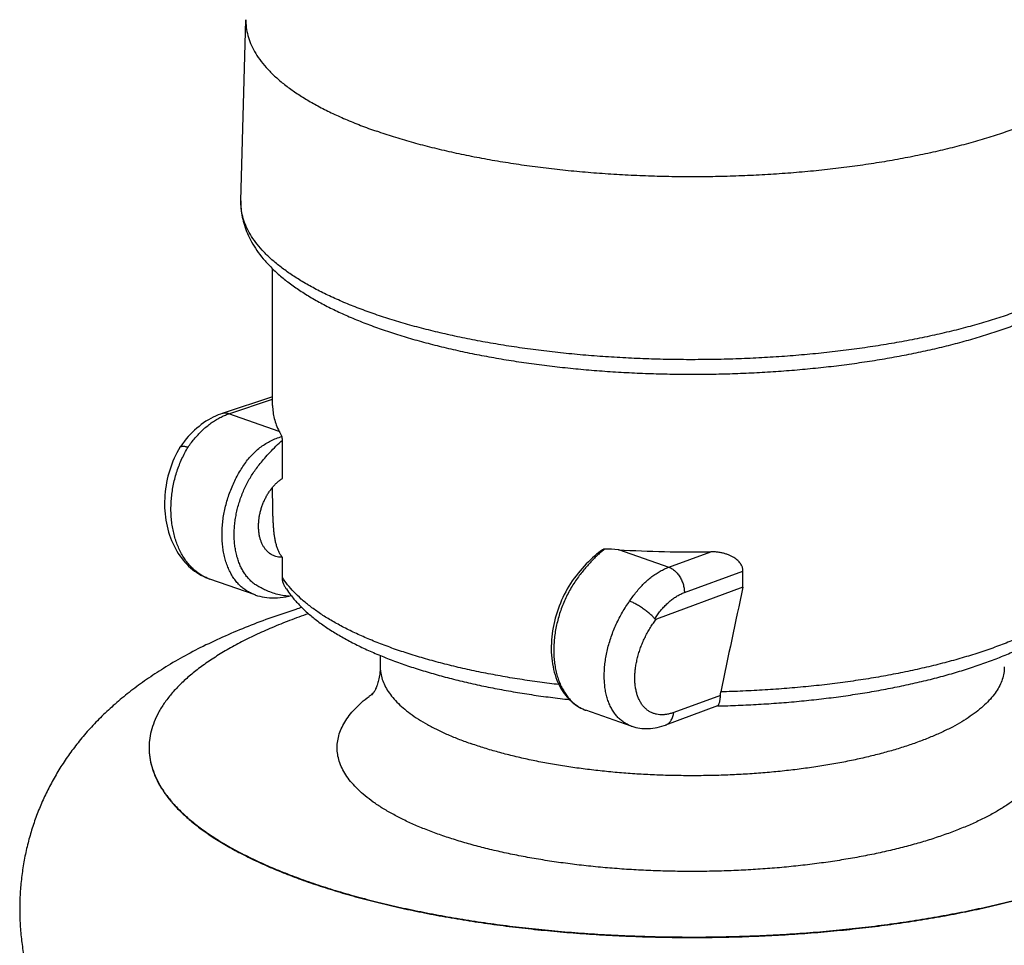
# Model space of a CAD drawing. Header units: millimetres. Extents: x 177 to 351, y 32 to 305.
# Tile 3 of 80: x 187.34 to 191.91, y 81.62 to 85.92. Entities that reach past the tile are written whole.
import ezdxf

# ---------------------------------------------------------------- set-up
doc = ezdxf.new("R2010")
doc.units = ezdxf.units.MM
doc.header["$LTSCALE"] = 30.734
doc.layers.get('0').update_dxf_attribs({"linetype": 'CONTINUOUS'})

msp = doc.modelspace()

# ---------------------------------------------------------------- linework, layer by layer
at = {"color": 7, "linetype": 'Continuous'}
for p, q in [((188.3631, 85.076), (188.3866, 85.9171)), ((188.5103, 84.1245), (188.5103, 84.7601)), ((188.5103, 84.1654), (188.2752, 84.0877)), ((188.5559, 83.7864), (188.5559, 83.9639)), ((188.0796, 83.9305), (188.0799, 83.9309)), ((188.5559, 83.3269), (188.5559, 83.4203)), ((188.4288, 83.2454), (188.2183, 83.3187)), ((190.6958, 83.281), (190.6958, 83.356)), ((190.6958, 83.281), (190.2936, 83.1333)), ((188.4289, 83.2453), (188.4307, 83.2447)), ((188.5864, 83.2391), (188.5963, 83.2425)), ((188.6769, 83.1583), (188.6757, 83.1578)), ((189.0103, 82.964), (189.0103, 82.9107)), ((190.5777, 82.7295), (190.3365, 82.6409)), ((190.1763, 82.6362), (189.9664, 82.7094))]:
    msp.add_line(p, q, dxfattribs=at)
at = {"color": 9, "linetype": 'Continuous'}
for p, q in [((188.3066, 84.0865), (188.5103, 84.1538)), ((188.5407, 84.0049), (188.3066, 84.0865)), ((190.1171, 83.4554), (190.3512, 83.3738)), ((190.3512, 83.3738), (190.5462, 83.4454)), ((190.4237, 83.2561), (190.6958, 83.356)), ((190.5911, 82.7785), (190.374, 82.6988))]:
    msp.add_line(p, q, dxfattribs=at)
at = {"color": 7, "linetype": 'Continuous'}
for points in [[(188.2752, 84.0877), (188.2686, 84.0854), (188.2571, 84.081), (188.2457, 84.0761), (188.2343, 84.0708), (188.2231, 84.0649), (188.2119, 84.0585), (188.2008, 84.0517), (188.1899, 84.0443), (188.1791, 84.0365), (188.1685, 84.0282), (188.158, 84.0195), (188.1478, 84.0103), (188.1378, 84.0008), (188.128, 83.9908), (188.1185, 83.9805), (188.1093, 83.9698), (188.1004, 83.9589), (188.0917, 83.9476), (188.0834, 83.936), (188.0799, 83.9309)], [(188.0796, 83.9305), (188.0725, 83.9184), (188.0657, 83.9057), (188.0591, 83.8928), (188.053, 83.8797), (188.0472, 83.8663), (188.0418, 83.8527), (188.0368, 83.8389), (188.0322, 83.825), (188.028, 83.8109), (188.0242, 83.7966), (188.0207, 83.7823), (188.0177, 83.7678), (188.0151, 83.7533), (188.0129, 83.7386), (188.0112, 83.7239), (188.0098, 83.7092), (188.0089, 83.6945), (188.0084, 83.6797), (188.0083, 83.665), (188.0087, 83.6503), (188.0095, 83.6356), (188.0107, 83.6211), (188.0123, 83.6066), (188.0144, 83.5923), (188.017, 83.5782), (188.0199, 83.5642), (188.0233, 83.5504), (188.027, 83.5368), (188.0312, 83.5235), (188.0359, 83.5103), (188.0409, 83.4975), (188.0463, 83.4849), (188.0522, 83.4726), (188.0584, 83.4607), (188.0649, 83.4491), (188.0719, 83.4379), (188.0791, 83.4271), (188.0867, 83.4167), (188.0946, 83.4067), (188.1029, 83.3971), (188.1114, 83.388), (188.1201, 83.3793), (188.1291, 83.3711), (188.1384, 83.3633), (188.1479, 83.356), (188.1575, 83.3492), (188.1674, 83.3429), (188.1775, 83.337), (188.1877, 83.3317), (188.198, 83.3268), (188.2085, 83.3224), (188.2185, 83.3187)], [(190.0462, 83.4562), (190.043, 83.454), (190.0342, 83.4478), (190.0251, 83.4411), (190.0158, 83.4338), (190.0063, 83.4259), (189.9967, 83.4176), (189.9871, 83.4087), (189.9774, 83.3994), (189.9677, 83.3895), (189.958, 83.3792), (189.9483, 83.3685), (189.9388, 83.3574), (189.9295, 83.3461), (189.9204, 83.3345), (189.9116, 83.3227), (189.903, 83.3106), (189.8948, 83.2983), (189.887, 83.2858), (189.8796, 83.2731), (189.8725, 83.2602), (189.8657, 83.2471), (189.8592, 83.2339), (189.8531, 83.2204), (189.8474, 83.2068), (189.842, 83.193), (189.8369, 83.1791), (189.8322, 83.1651), (189.8278, 83.1509), (189.8238, 83.1367), (189.8202, 83.1223), (189.8169, 83.1079), (189.8141, 83.0935), (189.8116, 83.0791), (189.8095, 83.0646), (189.8078, 83.0502), (189.8065, 83.0359), (189.8057, 83.0216), (189.8052, 83.0074), (189.8051, 82.9932), (189.8054, 82.9792), (189.8062, 82.9653), (189.8074, 82.9516), (189.8089, 82.9381), (189.8109, 82.9247), (189.8133, 82.9116), (189.8161, 82.8987), (189.8193, 82.8861), (189.8229, 82.8737), (189.8269, 82.8617), (189.8313, 82.8499), (189.8361, 82.8385), (189.8412, 82.8275), (189.8467, 82.8168), (189.8526, 82.8065), (189.8588, 82.7966), (189.8654, 82.7872), (189.8722, 82.7782), (189.8794, 82.7696), (189.8867, 82.7616), (189.8943, 82.7541), (189.9021, 82.747), (189.9101, 82.7405), (189.9182, 82.7345), (189.9265, 82.729), (189.9348, 82.724), (189.943, 82.7195), (189.9513, 82.7155), (189.9595, 82.712), (189.9664, 82.7094)], [(188.4307, 83.2447), (188.4408, 83.2416), (188.4511, 83.2389), (188.4618, 83.2366), (188.4728, 83.2347), (188.4841, 83.2332), (188.4957, 83.2322), (188.5076, 83.2317), (188.5199, 83.2316), (188.5325, 83.232), (188.5454, 83.2329), (188.5587, 83.2344), (188.5723, 83.2364), (188.5863, 83.2391)], [(190.1764, 82.6362), (190.1793, 82.6352), (190.1884, 82.6324), (190.1976, 82.6301), (190.207, 82.6281), (190.2166, 82.6265), (190.2263, 82.6254), (190.2362, 82.6247), (190.2461, 82.6244), (190.2563, 82.6246), (190.2665, 82.6252), (190.2769, 82.6262), (190.2874, 82.6278), (190.298, 82.6298), (190.3087, 82.6323), (190.3195, 82.6353), (190.3305, 82.6388), (190.3365, 82.6409)]]:
    msp.add_lwpolyline(points, dxfattribs=at)
for centre, radius, start, end in [((189.715, 84.6072), 1.3198, 207.1555, 208.3221), ((190.0055, 81.6514), 1.8074, 86.4612, 88.4857), ((190.4601, 88.9982), 5.5535, 266.4585, 270.8879), ((236.8958, 73.254), 47.2756, 167.75471, 168.35688), ((189.3989, 82.198), 0.7251, 125.5317, 126.3137)]:
    msp.add_arc(centre, radius, start, end, dxfattribs=at)
at = {"color": 9, "linetype": 'Continuous'}
msp.add_arc((188.285, 83.5101), 0.2027, 248.6875, 250.7801, dxfattribs=at)
for points, knots in [([(188.3866, 85.9171), (188.3865, 85.9147), (188.3863, 85.8997), (188.3884, 85.8718), (188.3971, 85.8337), (188.4115, 85.7959), (188.4315, 85.7586), (188.4571, 85.7217), (188.4882, 85.6853), (188.5246, 85.6497), (188.5663, 85.6148), (188.6132, 85.5807), (188.6651, 85.5475), (188.7219, 85.5153), (188.7834, 85.4841), (188.8495, 85.4542), (188.92, 85.4255), (188.9688, 85.4076), (188.9939, 85.3989)], [0, 0, 0, 0, 0.0070404, 0.0449792, 0.0836575, 0.1237661, 0.1659107, 0.2105942, 0.2582135, 0.3090679, 0.3633709, 0.4212637, 0.4828271, 0.5480912, 0.6170443, 0.6896389, 0.7657973, 0.8454159, 0.8454159, 0.8454159, 0.8454159]), ([(192.534, 85.9171), (192.5341, 85.9147), (192.5343, 85.8997), (192.5321, 85.8718), (192.5235, 85.8337), (192.5091, 85.7959), (192.489, 85.7586), (192.4634, 85.7217), (192.4324, 85.6853), (192.3959, 85.6497), (192.3542, 85.6148), (192.3074, 85.5807), (192.2555, 85.5475), (192.1987, 85.5153), (192.1371, 85.4841), (192.071, 85.4542), (192.0005, 85.4255), (191.9258, 85.3981), (191.847, 85.3721), (191.7645, 85.3476), (191.6784, 85.3246), (191.589, 85.3032), (191.4965, 85.2835), (191.4011, 85.2654), (191.3032, 85.2492), (191.2029, 85.2347), (191.1006, 85.2221), (190.9966, 85.2114), (190.8911, 85.2026), (190.7844, 85.1957), (190.6769, 85.1908), (190.5687, 85.1878), (190.4603, 85.1868), (190.3518, 85.1878), (190.2437, 85.1908), (190.1361, 85.1957), (190.0294, 85.2026), (189.9239, 85.2114), (189.8199, 85.2221), (189.7176, 85.2347), (189.6174, 85.2492), (189.5194, 85.2654), (189.4241, 85.2835), (189.3316, 85.3032), (189.2421, 85.3246), (189.156, 85.3476), (189.0735, 85.3721), (189.02, 85.3898), (188.9939, 85.3989)], [0, 0, 0, 0, 0.00704, 0.044979, 0.083658, 0.123766, 0.165911, 0.210594, 0.258214, 0.309068, 0.363371, 0.421264, 0.482827, 0.548091, 0.617044, 0.689639, 0.765797, 0.845416, 0.928368, 1.014508, 1.103672, 1.195681, 1.290343, 1.387452, 1.486792, 1.58814, 1.691262, 1.795916, 1.901858, 2.008835, 2.116591, 2.224869, 2.333409, 2.441949, 2.550227, 2.657984, 2.76496, 2.870902, 2.975556, 3.078678, 3.180026, 3.279367, 3.376476, 3.471137, 3.563146, 3.65231, 3.73845, 3.821402, 3.821402, 3.821402, 3.821402]), ([(188.9772, 84.552), (188.9523, 84.5607), (188.9038, 84.5784), (188.8335, 84.607), (188.7675, 84.6367), (188.7061, 84.6676), (188.6492, 84.6996), (188.5971, 84.7325), (188.55, 84.7663), (188.5079, 84.801), (188.4709, 84.8364), (188.4392, 84.8724), (188.4128, 84.909), (188.3918, 84.9461), (188.3763, 84.9836), (188.3664, 85.0214), (188.363, 85.0524), (188.3629, 85.0705), (188.3631, 85.076)], [0, 0, 0, 0, 0.0792287, 0.1550737, 0.2274345, 0.2962354, 0.3614289, 0.4230007, 0.4809762, 0.5354272, 0.586482, 0.6343355, 0.6792621, 0.7216268, 0.7618942, 0.8006278, 0.838477, 0.855009, 0.855009, 0.855009, 0.855009]), ([(192.5575, 85.076), (192.5578, 85.0642), (192.5568, 85.0396), (192.5498, 85.0025), (192.5372, 84.9648), (192.5189, 84.9275), (192.4952, 84.8906), (192.4662, 84.8543), (192.4318, 84.8186), (192.3922, 84.7836), (192.3476, 84.7493), (192.298, 84.7159), (192.2435, 84.6835), (192.1843, 84.652), (192.1206, 84.6217), (192.0524, 84.5926), (191.9801, 84.5647), (191.9037, 84.5381), (191.8236, 84.5129), (191.7398, 84.4892), (191.6526, 84.4671), (191.5623, 84.4465), (191.469, 84.4276), (191.3731, 84.4104), (191.2748, 84.3949), (191.1743, 84.3812), (191.0719, 84.3693), (190.9679, 84.3593), (190.8625, 84.3511), (190.7561, 84.3448), (190.6489, 84.3405), (190.5412, 84.3381), (190.4333, 84.3376), (190.3254, 84.339), (190.218, 84.3424), (190.1111, 84.3477), (190.0052, 84.3549), (189.9005, 84.364), (189.7972, 84.375), (189.6958, 84.3878), (189.5963, 84.4024), (189.4992, 84.4188), (189.4045, 84.4368), (189.3127, 84.4566), (189.2239, 84.478), (189.1384, 84.5009), (189.0564, 84.5253), (189.0032, 84.5429), (188.9772, 84.552)], [0, 0, 0, 0, 0.035381, 0.073587, 0.113011, 0.154263, 0.197857, 0.244207, 0.293632, 0.346365, 0.402566, 0.462334, 0.525716, 0.592717, 0.663306, 0.73742, 0.814971, 0.895847, 0.979917, 1.067032, 1.157027, 1.249724, 1.344932, 1.44245, 1.542066, 1.64356, 1.746706, 1.85127, 1.957012, 2.06369, 2.171057, 2.278863, 2.386858, 2.49479, 2.602408, 2.709462, 2.815703, 2.920886, 3.02477, 3.127119, 3.227702, 3.326296, 3.422685, 3.516662, 3.608031, 3.696608, 3.78222, 3.864711, 3.864711, 3.864711, 3.864711]), ([(188.1176, 83.9313), (188.1227, 83.9389), (188.1333, 83.9535), (188.1502, 83.9745), (188.1679, 83.9941), (188.1863, 84.0123), (188.2053, 84.029), (188.2249, 84.044), (188.2449, 84.0574), (188.2652, 84.069), (188.2857, 84.0788), (188.2997, 84.0841), (188.3066, 84.0865)], [0, 0, 0, 0, 0.0273617, 0.054284, 0.0807077, 0.1065816, 0.1318645, 0.1565257, 0.1805443, 0.2039117, 0.226629, 0.2487057, 0.2487057, 0.2487057, 0.2487057]), ([(188.3066, 84.0865), (188.3043, 84.0873), (188.2996, 84.0887), (188.2924, 84.0898), (188.2854, 84.0899), (188.2797, 84.089), (188.2764, 84.088), (188.2752, 84.0877)], [0, 0, 0, 0, 0.00750381, 0.01470164, 0.02166132, 0.02846861, 0.03201028, 0.03201028, 0.03201028, 0.03201028]), ([(188.428, 83.2457), (188.4256, 83.2465), (188.417, 83.2497), (188.4024, 83.2562), (188.3848, 83.2668), (188.3679, 83.2796), (188.352, 83.2948), (188.3373, 83.312), (188.3241, 83.3311), (188.3123, 83.352), (188.302, 83.3746), (188.2933, 83.3988), (188.2863, 83.4243), (188.2809, 83.451), (188.2773, 83.4788), (188.2753, 83.5074), (188.2752, 83.5368), (188.2767, 83.5667), (188.28, 83.597), (188.285, 83.6274), (188.2917, 83.6579), (188.3, 83.6881), (188.3099, 83.7179), (188.3214, 83.7471), (188.3343, 83.7756), (188.3485, 83.8031), (188.3641, 83.8295), (188.3807, 83.8545), (188.3979, 83.8774), (188.4161, 83.8981), (188.4356, 83.9167), (188.4564, 83.9335), (188.4787, 83.9485), (188.5023, 83.9616), (188.5272, 83.9726), (188.5444, 83.9785), (188.5532, 83.9811)], [0, 0, 0, 0, 0.0076732, 0.027487, 0.0477546, 0.0691974, 0.0910882, 0.1135937, 0.1367984, 0.1607654, 0.1855418, 0.2111483, 0.2375848, 0.2648319, 0.2928524, 0.3215939, 0.3509905, 0.3809652, 0.4114313, 0.4422944, 0.4734544, 0.504806, 0.5362427, 0.5676531, 0.5989338, 0.6299768, 0.6606473, 0.6909287, 0.7197144, 0.7467152, 0.7734169, 0.8002762, 0.8270759, 0.853996, 0.8811249, 0.908558, 0.908558, 0.908558, 0.908558]), ([(188.5864, 83.2391), (188.5765, 83.2398), (188.5564, 83.2423), (188.5267, 83.2489), (188.4987, 83.2581), (188.4735, 83.2687), (188.4518, 83.2799), (188.4329, 83.2909), (188.4167, 83.3029), (188.4024, 83.3163), (188.3894, 83.3312), (188.3775, 83.3479), (188.3668, 83.3661), (188.3575, 83.3859), (188.3496, 83.4069), (188.343, 83.4292), (188.3379, 83.4526), (188.3343, 83.477), (188.3322, 83.5021), (188.3316, 83.528), (188.3326, 83.5543), (188.335, 83.581), (188.3389, 83.6079), (188.3443, 83.6348), (188.3511, 83.6616), (188.3594, 83.6881), (188.3689, 83.7142), (188.3798, 83.7396), (188.3919, 83.7644), (188.4051, 83.7881), (188.4194, 83.8109), (188.4353, 83.8333), (188.4535, 83.8564), (188.4743, 83.8815), (188.4985, 83.9085), (188.5258, 83.9365), (188.5456, 83.9549), (188.5559, 83.9639)], [0, 0, 0, 0, 0.029889, 0.0606351, 0.0910559, 0.1183784, 0.1426218, 0.1642416, 0.1837846, 0.2029493, 0.222793, 0.243228, 0.2643052, 0.2860878, 0.3085872, 0.3318094, 0.3557411, 0.3803532, 0.4056044, 0.4314413, 0.4578006, 0.4846107, 0.5117929, 0.539263, 0.5669337, 0.5947108, 0.6225084, 0.6502265, 0.6777589, 0.705144, 0.7317354, 0.7583043, 0.787484, 0.8199011, 0.8560084, 0.8963353, 0.9372032, 0.9372032, 0.9372032, 0.9372032]), ([(188.2113, 83.3213), (188.2081, 83.3226), (188.1979, 83.3268), (188.1813, 83.3354), (188.1621, 83.3481), (188.144, 83.363), (188.127, 83.3799), (188.1112, 83.3989), (188.0967, 83.4197), (188.0837, 83.4423), (188.0722, 83.4665), (188.0622, 83.4922), (188.0539, 83.5191), (188.0472, 83.5472), (188.0423, 83.5762), (188.0392, 83.606), (188.0378, 83.6364), (188.0382, 83.6672), (188.0403, 83.6982), (188.0443, 83.7292), (188.0499, 83.7601), (188.0572, 83.7906), (188.0662, 83.8205), (188.0768, 83.8498), (188.0889, 83.8781), (188.1024, 83.9053), (188.1124, 83.9228), (188.1176, 83.9313)], [0, 0, 0, 0, 0.0104891, 0.0330221, 0.0559348, 0.0793339, 0.1033112, 0.1279356, 0.153254, 0.1792955, 0.2060695, 0.2335651, 0.2617551, 0.2905997, 0.3200441, 0.3500218, 0.3804579, 0.41127, 0.4423678, 0.4736569, 0.5050417, 0.5364241, 0.5677065, 0.5987943, 0.6295951, 0.6600196, 0.6899856, 0.6899856, 0.6899856, 0.6899856]), ([(190.0533, 83.4582), (190.0481, 83.4541), (190.0375, 83.4455), (190.0217, 83.4313), (190.0055, 83.4157), (189.9892, 83.3987), (189.9727, 83.3804), (189.9562, 83.3608), (189.9393, 83.3399), (189.9223, 83.3172), (189.9057, 83.2924), (189.8902, 83.266), (189.8759, 83.2385), (189.863, 83.21), (189.8515, 83.1808), (189.8416, 83.151), (189.8332, 83.1208), (189.8265, 83.0904), (189.8215, 83.0599), (189.8182, 83.0297), (189.8167, 82.9997), (189.8168, 82.9703), (189.8187, 82.9417), (189.8224, 82.9139), (189.8277, 82.8871), (189.8348, 82.8616), (189.8434, 82.8375), (189.8537, 82.8149), (189.8655, 82.7939), (189.8787, 82.7748), (189.8933, 82.7576), (189.9092, 82.7424), (189.926, 82.7297), (189.943, 82.7194), (189.9565, 82.713), (189.9643, 82.7101), (189.9664, 82.7094)], [0, 0, 0, 0, 0.0198674, 0.0410881, 0.0635663, 0.0871927, 0.111902, 0.137411, 0.1640157, 0.192535, 0.2226078, 0.2533145, 0.2843336, 0.3156233, 0.3470345, 0.3784763, 0.4098327, 0.4409988, 0.4718687, 0.5023424, 0.5323252, 0.5617305, 0.5904809, 0.6185107, 0.6457672, 0.6722134, 0.697829, 0.7226147, 0.74659, 0.7698026, 0.7923165, 0.8142088, 0.8354927, 0.8553975, 0.8736361, 0.8803449, 0.8803449, 0.8803449, 0.8803449]), ([(192.4098, 83.4588), (192.4092, 83.4479), (192.4062, 83.4247), (192.3964, 83.3896), (192.3809, 83.3537), (192.3599, 83.3182), (192.3336, 83.2832), (192.302, 83.2488), (192.2653, 83.215), (192.2235, 83.182), (192.1767, 83.1499), (192.1252, 83.1186), (192.069, 83.0884), (192.0082, 83.0592), (191.9431, 83.0312), (191.8739, 83.0044), (191.8006, 82.979), (191.7236, 82.9549), (191.6431, 82.9323), (191.5592, 82.9112), (191.4722, 82.8917), (191.3824, 82.8738), (191.29, 82.8576), (191.1952, 82.8431), (191.0984, 82.8305), (190.9997, 82.8196), (190.8996, 82.8105), (190.7982, 82.8033), (190.6959, 82.798), (190.6273, 82.7958), (190.593, 82.7949)], [0, 0, 0, 0, 0.032709, 0.069967, 0.108811, 0.149802, 0.193399, 0.239953, 0.289724, 0.342894, 0.399575, 0.459824, 0.523653, 0.591032, 0.661902, 0.736173, 0.813732, 0.894446, 0.978161, 1.064708, 1.153906, 1.245557, 1.339454, 1.435381, 1.533111, 1.632412, 1.733043, 1.834759, 1.937312, 2.040449, 2.040449, 2.040449, 2.040449]), ([(190.1694, 83.2161), (190.1743, 83.2237), (190.1845, 83.2385), (190.2008, 83.2597), (190.2178, 83.2796), (190.2355, 83.298), (190.2537, 83.3149), (190.2725, 83.3302), (190.2917, 83.3439), (190.3113, 83.3558), (190.331, 83.3658), (190.3444, 83.3714), (190.3512, 83.3738)], [0, 0, 0, 0, 0.027182, 0.0538798, 0.0800315, 0.1055832, 0.1304918, 0.1547249, 0.1782615, 0.2010935, 0.2232228, 0.2446627, 0.2446627, 0.2446627, 0.2446627]), ([(190.3512, 83.3738), (190.3537, 83.3729), (190.3589, 83.3709), (190.3664, 83.3668), (190.3738, 83.3618), (190.3808, 83.356), (190.3876, 83.3493), (190.3939, 83.3418), (190.3998, 83.3337), (190.4052, 83.325), (190.41, 83.3158), (190.4141, 83.3062), (190.4175, 83.2963), (190.4203, 83.2863), (190.4222, 83.2762), (190.4234, 83.2661), (190.4237, 83.2594), (190.4237, 83.2561)], [0, 0, 0, 0, 0.0081621, 0.0166686, 0.0255253, 0.0347226, 0.0442382, 0.0540385, 0.0640808, 0.0743152, 0.0846865, 0.0951355, 0.105601, 0.1160217, 0.1263369, 0.1364893, 0.1464257, 0.1464257, 0.1464257, 0.1464257]), ([(189.0814, 82.9924), (189.0581, 83.0006), (189.0128, 83.0172), (188.9473, 83.0438), (188.8858, 83.0716), (188.8285, 83.1004), (188.7755, 83.1302), (188.727, 83.161), (188.6831, 83.1926), (188.6439, 83.2249), (188.6096, 83.258), (188.5801, 83.2916), (188.5634, 83.3151), (188.5559, 83.3269)], [0, 0, 0, 0, 0.0739302, 0.1446906, 0.2121872, 0.2763486, 0.3371307, 0.3945208, 0.4485433, 0.4992671, 0.5468142, 0.5913702, 0.6331958, 0.6331958, 0.6331958, 0.6331958]), ([(190.2861, 83.134), (190.2901, 83.1404), (190.2985, 83.153), (190.3121, 83.1709), (190.3266, 83.1878), (190.3419, 83.2033), (190.3577, 83.2174), (190.3739, 83.2298), (190.3904, 83.2405), (190.4069, 83.2493), (190.4181, 83.254), (190.4237, 83.2561)], [0, 0, 0, 0, 0.0227164, 0.0452939, 0.0675614, 0.0893545, 0.11053, 0.1309698, 0.1505807, 0.1693007, 0.1871035, 0.1871035, 0.1871035, 0.1871035]), ([(190.1762, 82.6363), (190.1714, 82.638), (190.1606, 82.6423), (190.1448, 82.651), (190.129, 82.6625), (190.1144, 82.6762), (190.1012, 82.6918), (190.0893, 82.7094), (190.079, 82.7289), (190.0702, 82.75), (190.0631, 82.7727), (190.0575, 82.7968), (190.0537, 82.8222), (190.0515, 82.8487), (190.0511, 82.8762), (190.0524, 82.9044), (190.0553, 82.9333), (190.06, 82.9626), (190.0663, 82.9922), (190.0742, 83.0218), (190.0837, 83.0513), (190.0946, 83.0805), (190.107, 83.1093), (190.1207, 83.1374), (190.1357, 83.1647), (190.1519, 83.191), (190.1634, 83.2079), (190.1694, 83.2161)], [0, 0, 0, 0, 0.0154127, 0.0346523, 0.0541094, 0.0739664, 0.0943868, 0.1155097, 0.1374434, 0.1602649, 0.1840232, 0.2087391, 0.2344085, 0.2610045, 0.2884817, 0.3167774, 0.3458147, 0.3755045, 0.405747, 0.4364351, 0.4674558, 0.498692, 0.5300235, 0.5613307, 0.5924939, 0.6233939, 0.6539156, 0.6539156, 0.6539156, 0.6539156]), ([(190.374, 82.6988), (190.3686, 82.6968), (190.3578, 82.6934), (190.3415, 82.6899), (190.3255, 82.6882), (190.3098, 82.6884), (190.2947, 82.6905), (190.2803, 82.6945), (190.2668, 82.7004), (190.2541, 82.7082), (190.2425, 82.7177), (190.2319, 82.7289), (190.2225, 82.7418), (190.2144, 82.7562), (190.2075, 82.7721), (190.2019, 82.7894), (190.1977, 82.8078), (190.1948, 82.8274), (190.1934, 82.8479), (190.1934, 82.8692), (190.1948, 82.8912), (190.1977, 82.9138), (190.2019, 82.9367), (190.2074, 82.9598), (190.2143, 82.983), (190.2224, 83.0061), (190.2317, 83.0289), (190.2422, 83.0513), (190.2537, 83.0732), (190.2661, 83.0942), (190.2794, 83.1143), (190.2888, 83.1271), (190.2936, 83.1333)], [0, 0, 0, 0, 0.0172204, 0.0338733, 0.0499609, 0.065534, 0.0806822, 0.0955231, 0.1102051, 0.1249156, 0.1398455, 0.1551748, 0.1710472, 0.1875748, 0.204845, 0.2229164, 0.2418163, 0.2615522, 0.2821127, 0.3034606, 0.3255435, 0.3482875, 0.3715972, 0.3953746, 0.4195457, 0.4440376, 0.4687588, 0.4935632, 0.5182886, 0.5427743, 0.5668673, 0.590427, 0.590427, 0.590427, 0.590427]), ([(189.8407, 82.8286), (189.811, 82.8321), (189.7503, 82.8397), (189.6594, 82.853), (189.5686, 82.8682), (189.4803, 82.8851), (189.3946, 82.9035), (189.3117, 82.9234), (189.2319, 82.9448), (189.1553, 82.9676), (189.1056, 82.984), (189.0814, 82.9924)], [0, 0, 0, 0, 0.0896638, 0.1835762, 0.2756306, 0.3656241, 0.4533622, 0.5386602, 0.6213443, 0.7012529, 0.7782384, 0.7782384, 0.7782384, 0.7782384]), ([(189.0103, 82.9107), (189.0103, 82.9035), (189.0113, 82.8864), (189.0169, 82.8597), (189.0277, 82.8308), (189.0432, 82.8023), (189.0633, 82.7742), (189.088, 82.7466), (189.1171, 82.7196), (189.1505, 82.6932), (189.1882, 82.6675), (189.2301, 82.6427), (189.2759, 82.6187), (189.3255, 82.5956), (189.3789, 82.5736), (189.4159, 82.56), (189.435, 82.5533)], [0, 0, 0, 0, 0.0216867, 0.0510791, 0.0816114, 0.1138372, 0.1482084, 0.1850729, 0.2246837, 0.2672128, 0.3127647, 0.361389, 0.4130899, 0.4678339, 0.5255567, 0.5861671, 0.5861671, 0.5861671, 0.5861671]), ([(191.9103, 82.9107), (191.9103, 82.9083), (191.91, 82.8962), (191.9073, 82.8742), (191.8989, 82.8452), (191.8857, 82.8165), (191.8678, 82.7882), (191.8454, 82.7603), (191.8185, 82.733), (191.7873, 82.7063), (191.7517, 82.6803), (191.7119, 82.655), (191.6681, 82.6305), (191.6203, 82.607), (191.5688, 82.5845), (191.5137, 82.563), (191.4551, 82.5426), (191.3933, 82.5235), (191.3285, 82.5056), (191.2609, 82.489), (191.1906, 82.4738), (191.118, 82.46), (191.0432, 82.4476), (190.9666, 82.4368), (190.8882, 82.4275), (190.8085, 82.4198), (190.7277, 82.4137), (190.6459, 82.4092), (190.5636, 82.4063), (190.481, 82.4051), (190.3982, 82.4055), (190.3157, 82.4075), (190.2336, 82.4112), (190.1523, 82.4165), (190.072, 82.4235), (189.993, 82.432), (189.9154, 82.442), (189.8397, 82.4536), (189.7659, 82.4667), (189.6945, 82.4812), (189.6255, 82.4971), (189.5592, 82.5144), (189.4959, 82.5329), (189.4549, 82.5464), (189.435, 82.5533)], [0, 0, 0, 0, 0.007219, 0.036276, 0.066163, 0.097479, 0.130728, 0.166308, 0.20452, 0.245573, 0.289604, 0.336689, 0.386853, 0.440082, 0.496325, 0.555505, 0.617517, 0.68224, 0.749529, 0.819228, 0.891163, 0.965151, 1.040995, 1.118493, 1.19743, 1.277587, 1.358739, 1.440657, 1.523106, 1.605852, 1.688657, 1.771284, 1.853497, 1.935061, 2.015744, 2.095319, 2.173564, 2.250261, 2.325202, 2.398187, 2.469027, 2.537541, 2.603566, 2.66695, 2.66695, 2.66695, 2.66695]), ([(190.3365, 82.6409), (190.3378, 82.6414), (190.3414, 82.6429), (190.347, 82.6461), (190.353, 82.651), (190.3585, 82.6569), (190.3632, 82.6638), (190.3672, 82.6715), (190.3703, 82.68), (190.3727, 82.6892), (190.3736, 82.6955), (190.374, 82.6988)], [0, 0, 0, 0, 0.00397271, 0.01155481, 0.01929468, 0.02728048, 0.03558117, 0.04424377, 0.05329306, 0.06273308, 0.07254941, 0.07254941, 0.07254941, 0.07254941])]:
    msp.add_open_spline(points, degree=3, knots=knots, dxfattribs=at)
at = {"color": 7, "linetype": 'Continuous'}
for points, knots in [([(188.3631, 85.076), (188.3627, 85.0634), (188.3634, 85.0379), (188.3687, 84.9996), (188.3785, 84.9612), (188.3929, 84.9224), (188.4122, 84.8835), (188.4368, 84.8444), (188.4667, 84.8055), (188.5019, 84.7672), (188.5423, 84.7297), (188.5875, 84.6934), (188.6372, 84.6584), (188.6911, 84.6248), (188.749, 84.5927), (188.8105, 84.5621), (188.8756, 84.533), (188.944, 84.5053), (188.991, 84.4881), (189.015, 84.4797)], [0, 0, 0, 0, 0.0379189, 0.0762904, 0.1157105, 0.1567708, 0.2000335, 0.2459825, 0.2949297, 0.3469667, 0.402062, 0.4600642, 0.5208564, 0.584342, 0.6504647, 0.7191903, 0.7904786, 0.8643004, 0.9405917, 0.9405917, 0.9405917, 0.9405917]), ([(189.015, 84.4797), (189.0403, 84.4709), (189.092, 84.4538), (189.1714, 84.4301), (189.2537, 84.4079), (189.3387, 84.3873), (189.4262, 84.3683), (189.516, 84.3509), (189.6079, 84.3352), (189.7018, 84.3211), (189.7973, 84.3087), (189.8943, 84.2979), (189.9926, 84.2889), (190.092, 84.2817), (190.1922, 84.2761), (190.293, 84.2724), (190.3941, 84.2703), (190.4954, 84.2701), (190.5967, 84.2715), (190.6976, 84.2748), (190.798, 84.2798), (190.8976, 84.2865), (190.9962, 84.295), (191.0936, 84.3052), (191.1895, 84.3171), (191.2839, 84.3306), (191.3763, 84.3459), (191.4667, 84.3627), (191.5548, 84.3812), (191.6405, 84.4013), (191.7236, 84.423), (191.8038, 84.4462), (191.8811, 84.4709), (191.9552, 84.4972), (192.026, 84.525), (192.0933, 84.5543), (192.157, 84.5851), (192.2169, 84.6175), (192.2726, 84.6513), (192.3241, 84.6867), (192.3709, 84.7234), (192.4127, 84.7613), (192.4492, 84.8), (192.4803, 84.8394), (192.5058, 84.879), (192.526, 84.9187), (192.5411, 84.9582), (192.5514, 84.9976), (192.5571, 85.0369), (192.5578, 85.0631), (192.5575, 85.076)], [0, 0, 0, 0, 0.080441, 0.163305, 0.248597, 0.336064, 0.425656, 0.517147, 0.610462, 0.705381, 0.80178, 0.899446, 0.998223, 1.097904, 1.19831, 1.299236, 1.400488, 1.501868, 1.603173, 1.704207, 1.804767, 1.904661, 2.003693, 2.101674, 2.198422, 2.293751, 2.387501, 2.479491, 2.56959, 2.657621, 2.743492, 2.827034, 2.908198, 2.986825, 3.06292, 3.136328, 3.207105, 3.275095, 3.340374, 3.402749, 3.462252, 3.518617, 3.571884, 3.621817, 3.668871, 3.713001, 3.755073, 3.795567, 3.83501, 3.873921, 3.873921, 3.873921, 3.873921]), ([(188.5103, 84.1245), (188.5103, 84.1144), (188.5116, 84.0942), (188.5174, 84.064), (188.527, 84.034), (188.5358, 84.0145), (188.5407, 84.0049)], [0, 0, 0, 0, 0.0301743, 0.0606881, 0.0920229, 0.1245412, 0.1245412, 0.1245412, 0.1245412]), ([(188.5559, 83.9639), (188.5559, 83.9646), (188.5559, 83.9661), (188.5558, 83.9683), (188.5556, 83.9707), (188.5553, 83.9729), (188.5548, 83.9756), (188.5543, 83.9784), (188.5536, 83.9804), (188.5532, 83.9811)], [0, 0, 0, 0, 0.00216568, 0.00444295, 0.00679449, 0.00912002, 0.01130853, 0.01503396, 0.01751376, 0.01751376, 0.01751376, 0.01751376]), ([(188.0799, 83.9309), (188.0803, 83.9315), (188.0814, 83.9328), (188.0835, 83.9341), (188.0851, 83.9347), (188.0857, 83.9349)], [0, 0, 0, 0, 0.001972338, 0.005288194, 0.007144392, 0.007144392, 0.007144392, 0.007144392]), ([(188.0857, 83.9349), (188.0863, 83.9351), (188.0885, 83.9356), (188.0924, 83.936), (188.0977, 83.9358), (188.1038, 83.9349), (188.1105, 83.9335), (188.1152, 83.9321), (188.1176, 83.9313)], [0, 0, 0, 0, 0.00201629, 0.00657237, 0.01188061, 0.01800019, 0.02490251, 0.03251922, 0.03251922, 0.03251922, 0.03251922]), ([(188.5206, 83.4252), (188.5204, 83.4252), (188.5165, 83.4266), (188.509, 83.4299), (188.4986, 83.4362), (188.4889, 83.444), (188.48, 83.4531), (188.472, 83.4636), (188.4649, 83.4752), (188.4589, 83.488), (188.4539, 83.5018), (188.4499, 83.5165), (188.4471, 83.532), (188.4454, 83.5482), (188.4448, 83.5649), (188.4454, 83.5819), (188.4471, 83.5993), (188.45, 83.6167), (188.454, 83.6342), (188.459, 83.6514), (188.4651, 83.6684), (188.4721, 83.6849), (188.4801, 83.7009), (188.4889, 83.7162), (188.4986, 83.7306), (188.5089, 83.7441), (188.5199, 83.7565), (188.5314, 83.7678), (188.5433, 83.7778), (188.5517, 83.7837), (188.5559, 83.7864)], [0, 0, 0, 0, 0.0005247, 0.0125069, 0.0245841, 0.0369307, 0.0496394, 0.0627423, 0.0763156, 0.090463, 0.1051449, 0.1203229, 0.1360778, 0.1523514, 0.1690307, 0.1861097, 0.2035788, 0.2212951, 0.2391473, 0.2571704, 0.2752392, 0.2931932, 0.3110339, 0.328705, 0.3460633, 0.3630283, 0.3796234, 0.3957632, 0.4113423, 0.4264034, 0.4264034, 0.4264034, 0.4264034]), ([(188.5407, 83.4425), (188.5383, 83.4473), (188.5339, 83.4573), (188.5286, 83.4734), (188.5243, 83.4904), (188.5209, 83.5082), (188.5182, 83.5265), (188.5162, 83.5448), (188.5146, 83.5632), (188.5134, 83.5813), (188.5125, 83.5992), (188.5119, 83.6167), (188.5114, 83.6337), (188.5111, 83.6503), (188.5109, 83.6664), (188.5107, 83.682), (188.5106, 83.697), (188.5105, 83.7116), (188.5105, 83.7257), (188.5105, 83.737), (188.5105, 83.7436), (188.5105, 83.7457)], [0, 0, 0, 0, 0.0160134, 0.0329399, 0.0505965, 0.0687818, 0.087276, 0.105804, 0.1242448, 0.1425033, 0.1604253, 0.1779059, 0.194978, 0.2115761, 0.2276429, 0.2432349, 0.2582934, 0.2728492, 0.2869407, 0.3004934, 0.3067473, 0.3067473, 0.3067473, 0.3067473]), ([(190.0533, 83.4582), (190.0519, 83.4582), (190.0498, 83.4579), (190.0475, 83.4569), (190.0466, 83.4564), (190.0462, 83.4562)], [0, 0, 0, 0, 0.004120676, 0.006265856, 0.007447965, 0.007447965, 0.007447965, 0.007447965]), ([(188.5559, 83.4203), (188.5518, 83.4201), (188.5437, 83.4202), (188.5318, 83.4218), (188.5242, 83.4239), (188.5206, 83.4252)], [0, 0, 0, 0, 0.01231031, 0.02437511, 0.03583847, 0.03583847, 0.03583847, 0.03583847]), ([(188.5559, 83.4203), (188.553, 83.4235), (188.5474, 83.4306), (188.5428, 83.4384), (188.5407, 83.4425)], [0, 0, 0, 0, 0.01295539, 0.02694413, 0.02694413, 0.02694413, 0.02694413]), ([(190.6958, 83.356), (190.6958, 83.3584), (190.6955, 83.3631), (190.6942, 83.3701), (190.6919, 83.3772), (190.6886, 83.3843), (190.6842, 83.3914), (190.6786, 83.3985), (190.6716, 83.4056), (190.6631, 83.4126), (190.653, 83.4194), (190.6413, 83.4258), (190.6281, 83.4316), (190.6135, 83.4366), (190.5978, 83.4406), (190.5812, 83.4435), (190.5639, 83.4453), (190.5521, 83.4455), (190.5462, 83.4454)], [0, 0, 0, 0, 0.0070333, 0.0141014, 0.0214494, 0.029204, 0.0374764, 0.0464858, 0.0563901, 0.0673587, 0.0794805, 0.0928015, 0.107272, 0.1227331, 0.1389637, 0.155874, 0.1733391, 0.1911191, 0.1911191, 0.1911191, 0.1911191]), ([(190.5776, 82.7295), (190.6095, 82.7302), (190.6731, 82.7321), (190.7683, 82.7368), (190.8627, 82.7431), (190.9561, 82.7511), (191.0484, 82.7607), (191.1394, 82.772), (191.2287, 82.7849), (191.3162, 82.7995), (191.4018, 82.8156), (191.4851, 82.8333), (191.5661, 82.8525), (191.6446, 82.8733), (191.7203, 82.8956), (191.7931, 82.9194), (191.8629, 82.9447), (191.9295, 82.9715), (191.9928, 82.9998), (192.0524, 83.0296), (192.1084, 83.061), (192.1603, 83.0938), (192.208, 83.1281), (192.251, 83.1637), (192.289, 83.2005), (192.3218, 83.2379), (192.3491, 83.2758), (192.3711, 83.3137), (192.388, 83.3515), (192.4001, 83.3891), (192.4064, 83.4204), (192.4086, 83.4392), (192.4091, 83.4454)], [0, 0, 0, 0, 0.095721, 0.191026, 0.285702, 0.379561, 0.472416, 0.564082, 0.65439, 0.743173, 0.830274, 0.91553, 0.998809, 1.079988, 1.158956, 1.235614, 1.309856, 1.381632, 1.450895, 1.517603, 1.58172, 1.643165, 1.701877, 1.757739, 1.810594, 1.860322, 1.906851, 1.950472, 1.991626, 2.030804, 2.068678, 2.087329, 2.087329, 2.087329, 2.087329]), ([(188.5669, 83.2845), (188.5663, 83.2853), (188.5645, 83.2884), (188.5618, 83.2941), (188.5591, 83.3018), (188.5573, 83.3098), (188.5562, 83.3182), (188.5559, 83.324), (188.5559, 83.3269)], [0, 0, 0, 0, 0.00287365, 0.01084253, 0.01892293, 0.02718564, 0.03564642, 0.04435704, 0.04435704, 0.04435704, 0.04435704]), ([(188.5669, 83.2845), (188.5693, 83.2805), (188.5779, 83.267), (188.5872, 83.254), (188.5942, 83.2451)], [0, 0, 0, 0, 0.01393515, 0.04795073, 0.04795073, 0.04795073, 0.04795073]), ([(188.5942, 83.2451), (188.5966, 83.2419), (188.6093, 83.2258), (188.6344, 83.1975), (188.6721, 83.1615), (188.7146, 83.1266), (188.7615, 83.093), (188.8125, 83.0608), (188.8674, 83.03), (188.9258, 83.0008), (188.9876, 82.973), (189.0526, 82.9466), (189.1208, 82.9217), (189.1918, 82.8983), (189.2656, 82.8762), (189.3421, 82.8557), (189.421, 82.8366), (189.5022, 82.819), (189.5855, 82.8029), (189.6707, 82.7883), (189.7577, 82.7752), (189.8308, 82.7658), (189.8748, 82.7607), (189.8893, 82.7591)], [0, 0, 0, 0, 0.012092, 0.061227, 0.113369, 0.168381, 0.226108, 0.286432, 0.34928, 0.414607, 0.482378, 0.552556, 0.625091, 0.699924, 0.776977, 0.85616, 0.937369, 1.020486, 1.105383, 1.191922, 1.279956, 1.369329, 1.412915, 1.412915, 1.412915, 1.412915]), ([(188.6461, 83.1869), (188.6366, 83.1839), (188.5898, 83.1691), (188.5063, 83.1409), (188.397, 83.0999), (188.2906, 83.0554), (188.1888, 83.0077), (188.0932, 82.9577), (188.0052, 82.9061), (187.9252, 82.8537), (187.8526, 82.8005), (187.786, 82.7461), (187.7247, 82.6902), (187.6687, 82.6328), (187.6179, 82.5745), (187.5723, 82.5154), (187.5314, 82.4557), (187.4947, 82.395), (187.4618, 82.3329), (187.4326, 82.2692), (187.4069, 82.2036), (187.3849, 82.1361), (187.3667, 82.0667), (187.3524, 81.9958), (187.3422, 81.9235), (187.3362, 81.8503), (187.3346, 81.7767), (187.3373, 81.7031), (187.3443, 81.6301), (187.3556, 81.5582), (187.3709, 81.4876), (187.3901, 81.4187), (187.4131, 81.3516), (187.4396, 81.2865), (187.4698, 81.2232), (187.5036, 81.1616), (187.5413, 81.1012), (187.5833, 81.0416), (187.6302, 80.9827), (187.6823, 80.9246), (187.7396, 80.8676), (187.8021, 80.8121), (187.8701, 80.7581), (187.9443, 80.7052), (188.0261, 80.6531), (188.1158, 80.6019), (188.2131, 80.5523), (188.3164, 80.5053), (188.4224, 80.4621), (188.4941, 80.4358), (188.5296, 80.4235)], [0, 0, 0, 0, 0.029903, 0.147266, 0.264431, 0.380087, 0.493, 0.601557, 0.703816, 0.798863, 0.888243, 0.973818, 1.056705, 1.13691, 1.214226, 1.288608, 1.360718, 1.431324, 1.501235, 1.571207, 1.641579, 1.712517, 1.784149, 1.856544, 1.929576, 2.003032, 2.076682, 2.150305, 2.223676, 2.296568, 2.368777, 2.44022, 2.510994, 2.58124, 2.651138, 2.721146, 2.79206, 2.864672, 2.93974, 3.017781, 3.09863, 3.182129, 3.268447, 3.358951, 3.455461, 3.559123, 3.668835, 3.782909, 3.899387, 4.012081, 4.012081, 4.012081, 4.012081]), ([(190.2861, 83.134), (190.2844, 83.136), (190.2808, 83.1401), (190.2749, 83.1462), (190.2684, 83.1525), (190.2612, 83.1589), (190.2536, 83.1653), (190.2455, 83.1716), (190.2371, 83.1779), (190.2285, 83.184), (190.2197, 83.1898), (190.2109, 83.1953), (190.2021, 83.2004), (190.1935, 83.2051), (190.1852, 83.2093), (190.1772, 83.213), (190.1719, 83.2151), (190.1694, 83.2161)], [0, 0, 0, 0, 0.007811, 0.0163345, 0.025447, 0.0350092, 0.045008, 0.0553478, 0.0658645, 0.0764166, 0.0869993, 0.097466, 0.1076465, 0.1174327, 0.1268039, 0.13564, 0.1438331, 0.1438331, 0.1438331, 0.1438331]), ([(188.6757, 83.1578), (188.6466, 83.1477), (188.59, 83.127), (188.5079, 83.0938), (188.4306, 83.0593), (188.3584, 83.0234), (188.2914, 82.9863), (188.2298, 82.9481), (188.1736, 82.9089), (188.1232, 82.8688), (188.0785, 82.8278), (188.0397, 82.786), (188.0068, 82.7436), (187.9801, 82.7006), (187.9595, 82.657), (187.9452, 82.6132), (187.9379, 82.5726), (187.9365, 82.5468), (187.9365, 82.5358)], [0, 0, 0, 0, 0.092355, 0.180952, 0.26557, 0.346181, 0.422774, 0.495235, 0.56363, 0.628067, 0.688588, 0.745428, 0.798891, 0.849274, 0.897079, 0.942907, 0.987372, 1.020313, 1.020313, 1.020313, 1.020313]), ([(188.5296, 80.4235), (188.5649, 80.4112), (188.6376, 80.3871), (188.7488, 80.3539), (188.8631, 80.3232), (188.9792, 80.2951), (189.0969, 80.2696), (189.2162, 80.2465), (189.3369, 80.2258), (189.4591, 80.2075), (189.5827, 80.1913), (189.7074, 80.1774), (189.8331, 80.1657), (189.9597, 80.1561), (190.087, 80.1487), (190.2148, 80.1435), (190.343, 80.1405), (190.4714, 80.1396), (190.5997, 80.1409), (190.7278, 80.1443), (190.8556, 80.1499), (190.9827, 80.1576), (191.1092, 80.1675), (191.2347, 80.1796), (191.3593, 80.1939), (191.4826, 80.2105), (191.6047, 80.2293), (191.7253, 80.2504), (191.8442, 80.2738), (191.9614, 80.2997), (192.0768, 80.3281), (192.1906, 80.3593), (192.3031, 80.3935), (192.4143, 80.431), (192.5236, 80.472), (192.6299, 80.5166), (192.7317, 80.5642), (192.8273, 80.6142), (192.9152, 80.6658), (192.9952, 80.7182), (193.0678, 80.7713), (193.1344, 80.8257), (193.1957, 80.8816), (193.2517, 80.939), (193.3025, 80.9973), (193.3481, 81.0564), (193.3891, 81.1161), (193.4257, 81.1768), (193.4586, 81.2388), (193.4878, 81.3026), (193.5135, 81.3682), (193.5356, 81.4357), (193.5538, 81.505), (193.5681, 81.576), (193.5784, 81.6483), (193.5843, 81.7214), (193.586, 81.795), (193.5833, 81.8686), (193.5762, 81.9416), (193.565, 82.0136), (193.5497, 82.0842), (193.5305, 82.1531), (193.5075, 82.2201), (193.481, 82.2852), (193.4509, 82.3485), (193.4171, 82.4102), (193.3794, 82.4706), (193.3373, 82.5302), (193.2905, 82.5891), (193.2384, 82.6472), (193.1811, 82.7042), (193.1186, 82.7597), (193.0506, 82.8138), (192.9763, 82.8666), (192.8946, 82.9188), (192.8048, 82.97), (192.7074, 83.0196), (192.6041, 83.0666), (192.4982, 83.1098), (192.4264, 83.1361), (192.391, 83.1485)], [0, 0, 0, 0, 0.112243, 0.22964, 0.348025, 0.467424, 0.587851, 0.70932, 0.83184, 0.955418, 1.080023, 1.205545, 1.331867, 1.458866, 1.586416, 1.714387, 1.842641, 1.971028, 2.099402, 2.227618, 2.355533, 2.482994, 2.609854, 2.736011, 2.861378, 2.985873, 3.109406, 3.231863, 3.353129, 3.473098, 3.591815, 3.709662, 3.827062, 3.944433, 4.061609, 4.177263, 4.290141, 4.398641, 4.500849, 4.595866, 4.685225, 4.770782, 4.853654, 4.933855, 5.011175, 5.085563, 5.157676, 5.228286, 5.298198, 5.368166, 5.438536, 5.509471, 5.5811, 5.653494, 5.726524, 5.79998, 5.87363, 5.947253, 6.020624, 6.093518, 6.165729, 6.237175, 6.307952, 6.3782, 6.448101, 6.518108, 6.589017, 6.661625, 6.736687, 6.814725, 6.895581, 6.979097, 7.065435, 7.155962, 7.252503, 7.356215, 7.465983, 7.580102, 7.696595, 7.809247, 7.809247, 7.809247, 7.809247]), ([(190.2861, 83.134), (190.2865, 83.1335), (190.2879, 83.1325), (190.2906, 83.1324), (190.2926, 83.1329), (190.2936, 83.1333)], [0, 0, 0, 0, 0.002143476, 0.004676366, 0.008046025, 0.008046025, 0.008046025, 0.008046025]), ([(189.0103, 82.9107), (189.0103, 82.8996), (189.009, 82.8789), (189.0037, 82.8507), (188.997, 82.828), (188.9898, 82.8106), (188.9839, 82.7979), (188.9774, 82.789), (188.9758, 82.7836), (188.9708, 82.7807), (188.9716, 82.78)], [0, 0, 0, 0, 0.0332303, 0.0622386, 0.0857778, 0.1042432, 0.1183388, 0.128529, 0.1351889, 0.1385044, 0.1385044, 0.1385044, 0.1385044]), ([(189.2935, 82.1291), (189.2726, 82.1364), (189.2318, 82.1514), (189.1731, 82.1755), (189.1182, 82.2007), (189.0674, 82.227), (189.0208, 82.2541), (188.9785, 82.2821), (188.9407, 82.3109), (188.9075, 82.3404), (188.879, 82.3706), (188.8552, 82.4012), (188.8363, 82.4324), (188.8224, 82.4639), (188.8134, 82.4958), (188.8096, 82.5278), (188.8109, 82.5598), (188.8173, 82.5918), (188.8287, 82.6235), (188.8451, 82.6548), (188.8665, 82.6858), (188.8926, 82.7162), (188.9235, 82.746), (188.9499, 82.7677), (188.9658, 82.7796), (188.9694, 82.7823)], [0, 0, 0, 0, 0.0666056, 0.1301556, 0.1905555, 0.2477368, 0.3016612, 0.3523264, 0.3997732, 0.4440946, 0.485447, 0.5240626, 0.5602633, 0.5944713, 0.6272122, 0.6591027, 0.6908199, 0.7230537, 0.7564563, 0.7916014, 0.8289632, 0.8689129, 0.9117258, 0.9575946, 0.9712458, 0.9712458, 0.9712458, 0.9712458]), ([(191.9502, 82.7829), (191.9605, 82.7754), (191.9822, 82.7586), (192.0131, 82.7312), (192.0416, 82.701), (192.0653, 82.6704), (192.0842, 82.6392), (192.0982, 82.6077), (192.1071, 82.5758), (192.111, 82.5438), (192.1097, 82.5118), (192.1033, 82.4798), (192.0918, 82.4481), (192.0754, 82.4168), (192.0541, 82.3858), (192.0279, 82.3554), (191.997, 82.3256), (191.9615, 82.2964), (191.9215, 82.268), (191.877, 82.2404), (191.8283, 82.2137), (191.7754, 82.188), (191.7186, 82.1633), (191.6579, 82.1398), (191.5936, 82.1174), (191.5259, 82.0963), (191.4549, 82.0765), (191.381, 82.0582), (191.3042, 82.0412), (191.2249, 82.0258), (191.1433, 82.0119), (191.0596, 81.9996), (190.9741, 81.9889), (190.887, 81.9799), (190.7986, 81.9726), (190.7092, 81.9669), (190.619, 81.963), (190.5284, 81.9609), (190.4376, 81.9604), (190.3468, 81.9617), (190.2563, 81.9648), (190.1665, 81.9695), (190.0776, 81.976), (189.9898, 81.9842), (189.9035, 81.9941), (189.8189, 82.0056), (189.7362, 82.0187), (189.6557, 82.0333), (189.5776, 82.0495), (189.5022, 82.0672), (189.4297, 82.0863), (189.3604, 82.1067), (189.3154, 82.1215), (189.2935, 82.1291)], [0, 0, 0, 0, 0.038048, 0.08237, 0.123722, 0.162338, 0.198539, 0.232747, 0.265487, 0.297378, 0.329095, 0.361329, 0.394732, 0.429877, 0.467238, 0.507188, 0.550001, 0.59587, 0.644918, 0.69721, 0.752766, 0.811563, 0.873548, 0.938639, 1.00673, 1.077694, 1.151387, 1.227647, 1.3063, 1.38716, 1.470027, 1.554696, 1.64095, 1.728567, 1.817319, 1.906971, 1.997288, 2.088027, 2.178949, 2.26981, 2.360368, 2.450383, 2.539614, 2.627827, 2.714791, 2.80028, 2.884075, 2.965964, 3.045744, 3.123223, 3.198221, 3.270568, 3.340112, 3.340112, 3.340112, 3.340112]), ([(190.5776, 82.7296), (190.5785, 82.7302), (190.5802, 82.7316), (190.5822, 82.7346), (190.5842, 82.7383), (190.5861, 82.7431), (190.5878, 82.7488), (190.5892, 82.7552), (190.5902, 82.7624), (190.5909, 82.7703), (190.5911, 82.7757), (190.5911, 82.7785)], [0, 0, 0, 0, 0.00327721, 0.00644357, 0.01069901, 0.01588173, 0.02182924, 0.02847264, 0.03575828, 0.0436483, 0.05207706, 0.05207706, 0.05207706, 0.05207706]), ([(190.5911, 82.7785), (190.5912, 82.7803), (190.5913, 82.7839), (190.5919, 82.7894), (190.5926, 82.7931), (190.593, 82.7949)], [0, 0, 0, 0, 0.00526194, 0.01077707, 0.01652768, 0.01652768, 0.01652768, 0.01652768]), ([(187.9365, 82.5358), (187.9365, 82.5321), (187.9368, 82.5138), (187.9404, 82.4805), (187.9516, 82.4365), (187.969, 82.3927), (187.9927, 82.3495), (188.0225, 82.3067), (188.0583, 82.2646), (188.1001, 82.2232), (188.1477, 82.1826), (188.201, 82.1429), (188.2599, 82.1042), (188.3242, 82.0666), (188.3939, 82.0301), (188.4686, 81.9949), (188.5483, 81.961), (188.6328, 81.9286), (188.7217, 81.8976), (188.815, 81.8682), (188.9124, 81.8405), (189.0136, 81.8145), (189.1184, 81.7903), (189.2265, 81.768), (189.3377, 81.7475), (189.4517, 81.729), (189.5682, 81.7125), (189.6869, 81.698), (189.8075, 81.6856), (189.9298, 81.6754), (190.0533, 81.6672), (190.1779, 81.6612), (190.3032, 81.6574), (190.4288, 81.6558), (190.5546, 81.6563), (190.6801, 81.6591), (190.805, 81.664), (190.9292, 81.671), (191.0521, 81.6802), (191.1736, 81.6916), (191.2933, 81.705), (191.4109, 81.7205), (191.5262, 81.738), (191.6388, 81.7575), (191.7485, 81.7789), (191.855, 81.8022), (191.958, 81.8273), (192.0573, 81.8542), (192.1527, 81.8827), (192.2146, 81.9032), (192.2448, 81.9137)], [0, 0, 0, 0, 0.01096, 0.055063, 0.100106, 0.146829, 0.195888, 0.247743, 0.302838, 0.361527, 0.423967, 0.490351, 0.560817, 0.635321, 0.713904, 0.796578, 0.883171, 0.973635, 1.067906, 1.165723, 1.266983, 1.371572, 1.479167, 1.589625, 1.7028, 1.818321, 1.936021, 2.055727, 2.177038, 2.29977, 2.423734, 2.548509, 2.673901, 2.799714, 2.925517, 3.051115, 3.17631, 3.300675, 3.424017, 3.546147, 3.666651, 3.785348, 3.902061, 4.016403, 4.128212, 4.237333, 4.343418, 4.446333, 4.545955, 4.641989, 4.641989, 4.641989, 4.641989]), ([(187.9365, 82.5337), (187.9365, 82.5193), (187.9386, 82.4901), (187.9478, 82.4467), (187.9632, 82.4036), (187.9847, 82.3609), (188.012, 82.3186), (188.0453, 82.2769), (188.0844, 82.2359), (188.1291, 82.1957), (188.1795, 82.1563), (188.2353, 82.1177), (188.2964, 82.0802), (188.3627, 82.0438), (188.4341, 82.0086), (188.5103, 81.9746), (188.5913, 81.942), (188.6471, 81.9216), (188.6757, 81.9116)], [0, 0, 0, 0, 0.043285, 0.08728, 0.132749, 0.180281, 0.230373, 0.283523, 0.340017, 0.400078, 0.463958, 0.531705, 0.603368, 0.679044, 0.758623, 0.842067, 0.929365, 1.020309, 1.020309, 1.020309, 1.020309]), ([(188.6757, 81.9116), (188.7055, 81.9013), (188.7664, 81.8811), (188.8601, 81.8529), (188.9578, 81.8264), (189.059, 81.8016), (189.1636, 81.7786), (189.2713, 81.7573), (189.3819, 81.7379), (189.4951, 81.7205), (189.6106, 81.705), (189.7281, 81.6914), (189.8474, 81.6799), (189.9682, 81.6705), (190.0902, 81.6631), (190.2131, 81.6579), (190.3365, 81.6547), (190.4603, 81.6536), (190.584, 81.6547), (190.7075, 81.6579), (190.8303, 81.6631), (190.9523, 81.6705), (191.0731, 81.6799), (191.1924, 81.6914), (191.3099, 81.705), (191.4255, 81.7205), (191.5386, 81.7379), (191.6492, 81.7573), (191.7569, 81.7786), (191.8615, 81.8016), (191.9628, 81.8264), (192.0604, 81.8529), (192.1542, 81.8811), (192.2151, 81.9013), (192.2448, 81.9116)], [0, 0, 0, 0, 0.094509, 0.19249, 0.293665, 0.397941, 0.505152, 0.614974, 0.727312, 0.841938, 0.958501, 1.076912, 1.196885, 1.318062, 1.440358, 1.563444, 1.686965, 1.810835, 1.934701, 2.058222, 2.181311, 2.303598, 2.424779, 2.544757, 2.66316, 2.779729, 2.894362, 3.006697, 3.116523, 3.223738, 3.328014, 3.42919, 3.527173, 3.621682, 3.621682, 3.621682, 3.621682])]:
    msp.add_open_spline(points, degree=3, knots=knots, dxfattribs=at)

doc.saveas('drawing.dxf')
